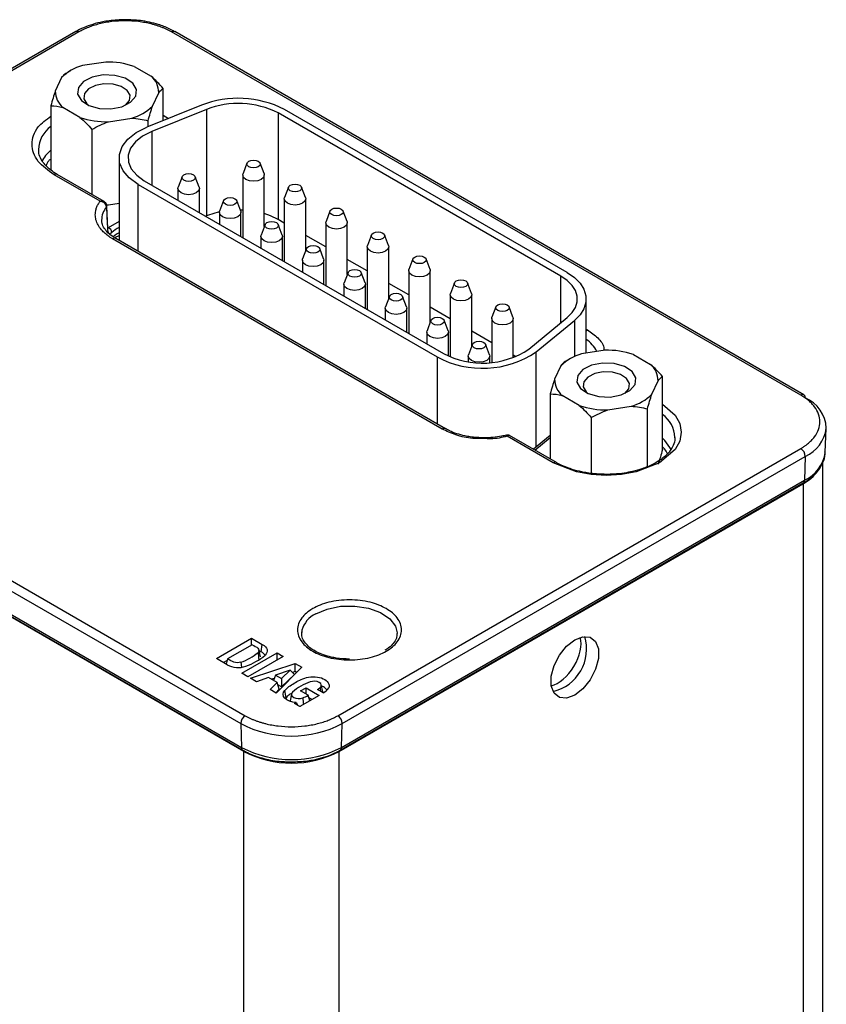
# Model space of a CAD drawing. Header units: inches. Extents: x 8.5 to 24.8, y 4.7 to 19.4.
# Tile 12 of 12: x 22.8 to 23.6, y 18.5 to 19.4. Entities that reach past the tile are written whole.
import ezdxf

# ---------------------------------------------------------------- set-up
doc = ezdxf.new("R2010")
doc.units = ezdxf.units.IN
doc.header["$MEASUREMENT"] = 0

msp = doc.modelspace()

# ---------------------------------------------------------------- linework, layer by layer
at = {"color": 7, "linetype": 'Continuous', "lineweight": 25}
for p, q in [((22.87911, 19.38537), (22.449, 19.13707)), ((22.88206, 19.38507), (22.45195, 19.13678)), ((23.55268, 19.04758), (22.96806, 19.38507)), ((23.55563, 19.04788), (22.97102, 19.38537)), ((22.90692, 19.35709), (22.88525, 19.35373)), ((22.93331, 19.353), (22.94918, 19.34385)), ((22.87418, 19.34896), (22.87001, 19.34655)), ((22.86593, 19.34258), (22.86012, 19.33007)), ((22.95044, 19.3161), (22.95625, 19.32861)), ((22.96033, 19.30264), (22.96033, 19.33258)), ((22.85604, 19.31645), (22.85604, 19.25654)), ((22.99581, 19.31698), (22.94507, 19.29647)), ((22.88306, 19.30568), (22.8672, 19.31484)), ((23.00052, 19.31311), (22.94978, 19.2926)), ((23.00052, 19.31311), (23.00052, 19.21414)), ((23.3298, 19.1581), (23.06711, 19.30974)), ((23.06711, 19.30974), (23.06711, 19.21078)), ((23.3356, 19.16144), (23.07291, 19.31309)), ((22.90945, 19.30159), (22.93112, 19.30495)), ((22.94636, 19.29699), (22.94636, 19.30248)), ((22.89421, 19.29442), (22.89421, 19.23397)), ((22.9194, 19.26801), (22.9194, 19.19131)), ((23.0382, 19.26309), (23.03453, 19.25335)), ((23.05408, 19.25335), (23.05041, 19.26309)), ((22.9017, 19.22766), (22.85895, 19.25234)), ((22.90567, 19.22736), (22.8619, 19.25263)), ((22.93703, 19.24343), (23.21493, 19.083)), ((22.94283, 19.24678), (23.22073, 19.08635)), ((22.97792, 19.25054), (22.97425, 19.24079)), ((22.9938, 19.24079), (22.99013, 19.25054)), ((23.03431, 19.25212), (23.03431, 19.19397)), ((23.05431, 19.20423), (23.05431, 19.25212)), ((22.97402, 19.23957), (22.97402, 19.22877)), ((22.99402, 19.21723), (22.99402, 19.23957)), ((23.07674, 19.24085), (23.07307, 19.2311)), ((23.09262, 19.2311), (23.08895, 19.24085)), ((22.9194, 19.22566), (22.90945, 19.22412)), ((23.01648, 19.22828), (23.01281, 19.21853)), ((23.03236, 19.21853), (23.02869, 19.22828)), ((23.07284, 19.22987), (23.07284, 19.17173)), ((23.09284, 19.18198), (23.09284, 19.22987)), ((22.90945, 19.22412), (22.90684, 19.22454)), ((22.90945, 19.22412), (22.90686, 19.22412)), ((22.90797, 19.22334), (22.90796, 19.2235)), ((22.90905, 19.20243), (22.90797, 19.22323)), ((23.01258, 19.21731), (23.01258, 19.20651)), ((23.03431, 19.21948), (23.03197, 19.21955)), ((23.03258, 19.19497), (23.03258, 19.21731)), ((23.11527, 19.2186), (23.11161, 19.20885)), ((23.13115, 19.20885), (23.12749, 19.2186)), ((23.00052, 19.21414), (22.99984, 19.21387)), ((23.07284, 19.20747), (23.06711, 19.21078)), ((23.11138, 19.20763), (23.11138, 19.14948)), ((23.13138, 19.15973), (23.13138, 19.20763)), ((23.05499, 19.20605), (23.05133, 19.1963)), ((23.07087, 19.1963), (23.06721, 19.20605)), ((23.2196, 19.01601), (22.91337, 19.19279)), ((22.91607, 19.19419), (22.91961, 19.19601)), ((23.22255, 19.0163), (22.91632, 19.19309)), ((22.91632, 19.19309), (22.91639, 19.19305)), ((23.0511, 19.19507), (23.0511, 19.18428)), ((23.0711, 19.17273), (23.0711, 19.19507)), ((23.11138, 19.18522), (23.09284, 19.19592)), ((23.15381, 19.19635), (23.15015, 19.1866)), ((23.16969, 19.1866), (23.16603, 19.19635)), ((23.09353, 19.1838), (23.08986, 19.17405)), ((23.10941, 19.17405), (23.10574, 19.1838)), ((23.14992, 19.18538), (23.14992, 19.12723)), ((23.16992, 19.13748), (23.16992, 19.18538)), ((23.08964, 19.17283), (23.08964, 19.16203)), ((23.10964, 19.15049), (23.10964, 19.17283)), ((23.14992, 19.16297), (23.13138, 19.17368)), ((23.19235, 19.1741), (23.18868, 19.16436)), ((23.20823, 19.16436), (23.20456, 19.1741)), ((23.13206, 19.16155), (23.1284, 19.15181)), ((23.14795, 19.15181), (23.14428, 19.16155)), ((23.18845, 19.16313), (23.18845, 19.10498)), ((23.20845, 19.11524), (23.20845, 19.16313)), ((23.23088, 19.15186), (23.22722, 19.14211)), ((23.24676, 19.14211), (23.2431, 19.15186)), ((23.12817, 19.15058), (23.12817, 19.13978)), ((23.14817, 19.12824), (23.14817, 19.15058)), ((23.18845, 19.14073), (23.16992, 19.15143)), ((23.1706, 19.13931), (23.16694, 19.12956)), ((23.18648, 19.12956), (23.18282, 19.13931)), ((23.22699, 19.14089), (23.22699, 19.08327)), ((23.24699, 19.09299), (23.24699, 19.14089)), ((23.35323, 19.08659), (23.35323, 19.13687)), ((23.16671, 19.12833), (23.16671, 19.11754)), ((23.18671, 19.10599), (23.18671, 19.12833)), ((23.22699, 19.11848), (23.20845, 19.12918)), ((23.26942, 19.12961), (23.26576, 19.11986)), ((23.2853, 19.11986), (23.28164, 19.12961)), ((23.20914, 19.11706), (23.20547, 19.10731)), ((23.22502, 19.10731), (23.22136, 19.11706)), ((23.26553, 19.11864), (23.26553, 19.07792)), ((23.28553, 19.08229), (23.28553, 19.11864)), ((23.3001, 19.09036), (23.33562, 19.11965)), ((23.30681, 19.08764), (23.34234, 19.11694)), ((23.20525, 19.10609), (23.20525, 19.09529)), ((23.22525, 19.08403), (23.22525, 19.10609)), ((23.26553, 19.09623), (23.24699, 19.10693)), ((23.24768, 19.09481), (23.24401, 19.08506)), ((23.26356, 19.08506), (23.25989, 19.09481)), ((23.37079, 19.0893), (23.34911, 19.08595)), ((22.44778, 19.07973), (23.03239, 18.74224)), ((22.45195, 19.08713), (23.03657, 18.74964)), ((23.24378, 19.08384), (23.24378, 19.07862)), ((23.26378, 19.07778), (23.26378, 19.08384)), ((23.288, 19.08326), (23.28553, 19.08469)), ((23.33805, 19.08118), (23.33387, 19.07877)), ((23.39718, 19.08522), (23.41304, 19.07606)), ((23.3298, 19.0748), (23.32399, 19.06229)), ((23.41431, 19.04832), (23.42011, 19.06083)), ((23.4242, 18.99697), (23.4242, 19.0648)), ((22.44846, 19.05762), (23.03307, 18.72013)), ((22.44968, 19.05508), (23.03429, 18.71759)), ((23.03537, 18.7163), (22.44989, 19.05429)), ((23.31991, 19.04867), (23.31991, 18.98823)), ((23.34692, 19.03789), (23.33106, 19.04705)), ((23.37332, 19.03381), (23.39499, 19.03716)), ((23.41022, 18.98114), (23.41022, 19.0347)), ((23.35808, 19.02663), (23.35808, 18.9748)), ((23.22255, 19.0163), (23.22261, 19.01627)), ((23.57541, 18.99433), (23.57637, 19.01682)), ((23.26128, 19.007), (23.25436, 19.00716)), ((23.32274, 18.98459), (23.27999, 19.00927)), ((23.3257, 18.98488), (23.28193, 19.01015)), ((23.31991, 19.00996), (23.30441, 18.99718)), ((23.43579, 19.00828), (23.43577, 19.00747)), ((23.12257, 18.74964), (23.55268, 18.99793)), ((23.12674, 18.74224), (23.55685, 18.99053)), ((23.55685, 18.99053), (23.55617, 18.96842)), ((23.57305, 18.22761), (23.57305, 18.98454)), ((23.12376, 18.7163), (23.55474, 18.9651)), ((23.12484, 18.71759), (23.55495, 18.96589)), ((23.12606, 18.72013), (23.55617, 18.96842)), ((23.08902, 18.82655), (23.08931, 18.82905)), ((23.1778, 18.82655), (23.17781, 18.82593)), ((23.00985, 18.80274), (23.0425, 18.82159)), ((23.04298, 18.81561), (23.02021, 18.80247)), ((23.0425, 18.82159), (23.05244, 18.81585)), ((23.0425, 18.81533), (23.0425, 18.82159)), ((23.05148, 18.80884), (23.05244, 18.81585)), ((23.03352, 18.78908), (23.06628, 18.808)), ((23.0719, 18.80475), (23.03913, 18.78584)), ((23.0506, 18.80444), (23.04922, 18.81078)), ((23.04938, 18.81006), (23.05148, 18.80884)), ((23.06628, 18.808), (23.0719, 18.80475)), ((23.06628, 18.80151), (23.06628, 18.808)), ((23.01979, 18.797), (23.00985, 18.80274)), ((23.01973, 18.80088), (23.0164, 18.79896)), ((23.02021, 18.80247), (23.01873, 18.79761)), ((23.03257, 18.7993), (23.03304, 18.79468)), ((23.04155, 18.78444), (23.08309, 18.79812)), ((23.08285, 18.79069), (23.08309, 18.79812)), ((23.08309, 18.79812), (23.08901, 18.7947)), ((23.03913, 18.78584), (23.03352, 18.78908)), ((23.06463, 18.78728), (23.0629, 18.78245)), ((23.07828, 18.79198), (23.06463, 18.78728)), ((23.06463, 18.78728), (23.07013, 18.7841)), ((23.08901, 18.7947), (23.06543, 18.77066)), ((23.07013, 18.7841), (23.07828, 18.79198)), ((23.08229, 18.78787), (23.07041, 18.77638)), ((23.08229, 18.78787), (23.07828, 18.79198)), ((23.08285, 18.79069), (23.08035, 18.78986)), ((23.08427, 18.78987), (23.08285, 18.79069)), ((23.0471, 18.78124), (23.04155, 18.78444)), ((23.05826, 18.78513), (23.0471, 18.78124)), ((23.06636, 18.78045), (23.05826, 18.78513)), ((23.05978, 18.77392), (23.06636, 18.78045)), ((23.06358, 18.78434), (23.06106, 18.78351)), ((23.0681, 18.77415), (23.06636, 18.78045)), ((23.07041, 18.77638), (23.06693, 18.77839)), ((23.07013, 18.7841), (23.07041, 18.77638)), ((23.10859, 18.77202), (23.10721, 18.77835)), ((23.06543, 18.77066), (23.05978, 18.77392)), ((23.0681, 18.77415), (23.06489, 18.77097)), ((23.07957, 18.76985), (23.07819, 18.76352)), ((23.1053, 18.76845), (23.08736, 18.75809)), ((23.08801, 18.77263), (23.09304, 18.77553)), ((23.09505, 18.76857), (23.08801, 18.77263)), ((23.09304, 18.77553), (23.1053, 18.76845)), ((23.09304, 18.76973), (23.09304, 18.77553)), ((23.09661, 18.76343), (23.09505, 18.76858)), ((23.10895, 18.77092), (23.10364, 18.77399)), ((23.10606, 18.7757), (23.10662, 18.77227)), ((23.07449, 18.76632), (23.07377, 18.76538)), ((23.07819, 18.76352), (23.07813, 18.76291)), ((23.08239, 18.76096), (23.08386, 18.76182)), ((23.08736, 18.75809), (23.08239, 18.76096)), ((23.08386, 18.76182), (23.08554, 18.75914)), ((23.08693, 18.75834), (23.08795, 18.75843)), ((23.0957, 18.76644), (23.09875, 18.76467)), ((23.03239, 18.74224), (23.03307, 18.72013)), ((23.12606, 18.72013), (23.12674, 18.74224)), ((23.03537, 17.19977), (23.03537, 18.7163))]:
    msp.add_line(p, q, dxfattribs=at)
at = {"color": 8, "linetype": 'Continuous', "lineweight": 25}
for p, q in [((22.96033, 19.30758), (22.96537, 19.30468)), ((22.94978, 19.2926), (22.94978, 19.24277)), ((22.93703, 19.18113), (22.93703, 19.24343)), ((22.9194, 19.20895), (22.90937, 19.20307)), ((22.909, 19.20328), (22.90937, 19.20307)), ((23.3298, 19.11485), (23.3298, 19.1581)), ((23.34234, 19.11694), (23.34234, 19.08338)), ((23.35323, 19.10889), (23.35459, 19.10811)), ((23.30681, 18.99916), (23.30681, 19.08764)), ((23.21493, 19.083), (23.21493, 19.0207)), ((23.30575, 18.9964), (23.31991, 19.00807)), ((23.55474, 18.9651), (23.55474, 18.22849)), ((23.12376, 17.23302), (23.12376, 18.7163))]:
    msp.add_line(p, q, dxfattribs=at)
at = {"color": 7, "linetype": 'Continuous', "lineweight": 25, "flags": 128}
for points in [[(22.90105, 19.31397), (22.91178, 19.31357), (22.92197, 19.31556), (22.93005, 19.31966), (22.93481, 19.32522), (22.93551, 19.33142), (22.93205, 19.3373), (22.92496, 19.34196), (22.91532, 19.34471), (22.90459, 19.34511), (22.89441, 19.34312), (22.88632, 19.33903), (22.88157, 19.33346), (22.88086, 19.32726), (22.88432, 19.32139), (22.89141, 19.31672), (22.90105, 19.31397)], [(22.91379, 19.33659), (22.90536, 19.33691), (22.89736, 19.33534), (22.89101, 19.33213), (22.88727, 19.32775), (22.88672, 19.32289), (22.88943, 19.31827), (22.89104, 19.31689)], [(22.92534, 19.31689), (22.92537, 19.31691), (22.9291, 19.32128), (22.92965, 19.32615), (22.92694, 19.33077), (22.92137, 19.33444), (22.91379, 19.33659)], [(22.93703, 19.24343), (22.92883, 19.24933), (22.92303, 19.25612), (22.91992, 19.26347), (22.91963, 19.27103), (22.92219, 19.27846), (22.92747, 19.28538), (22.93522, 19.29148), (22.94507, 19.29647)], [(22.94978, 19.2926), (22.94126, 19.28829), (22.93457, 19.28302), (22.93001, 19.27703), (22.9278, 19.27062), (22.92805, 19.26409), (22.93074, 19.25774), (22.93575, 19.25188), (22.94283, 19.24678)], [(23.04873, 19.26488), (23.05008, 19.26371), (23.05056, 19.26233), (23.05008, 19.26095), (23.04873, 19.25978), (23.0467, 19.25899), (23.04431, 19.25872), (23.04191, 19.25899), (23.03989, 19.25978), (23.03853, 19.26095), (23.03806, 19.26233), (23.03853, 19.26371), (23.03989, 19.26488), (23.04191, 19.26566), (23.04431, 19.26594), (23.0467, 19.26566), (23.04873, 19.26488)], [(22.98844, 19.25233), (22.9898, 19.25116), (22.99027, 19.24978), (22.9898, 19.2484), (22.98844, 19.24722), (22.98642, 19.24644), (22.98402, 19.24617), (22.98163, 19.24644), (22.9796, 19.24722), (22.97825, 19.2484), (22.97777, 19.24978), (22.97825, 19.25116), (22.9796, 19.25233), (22.98163, 19.25311), (22.98402, 19.25338), (22.98642, 19.25311), (22.98844, 19.25233)], [(23.05408, 19.25335), (23.05431, 19.25212), (23.05354, 19.24991), (23.05138, 19.24804), (23.04813, 19.24679), (23.04431, 19.24635), (23.04048, 19.24679), (23.03723, 19.24804), (23.03507, 19.24991), (23.03431, 19.25212), (23.03453, 19.25335)], [(23.08726, 19.24263), (23.08862, 19.24146), (23.08909, 19.24008), (23.08862, 19.2387), (23.08726, 19.23753), (23.08523, 19.23675), (23.08284, 19.23647), (23.08045, 19.23675), (23.07842, 19.23753), (23.07707, 19.2387), (23.07659, 19.24008), (23.07707, 19.24146), (23.07842, 19.24263), (23.08045, 19.24341), (23.08284, 19.24369), (23.08523, 19.24341), (23.08726, 19.24263)], [(22.9938, 19.24079), (22.99402, 19.23957), (22.99326, 19.23736), (22.99109, 19.23549), (22.98785, 19.23424), (22.98402, 19.2338), (22.9802, 19.23424), (22.97695, 19.23549), (22.97478, 19.23736), (22.97402, 19.23957), (22.97425, 19.24079)], [(23.027, 19.23007), (23.02836, 19.2289), (23.02883, 19.22752), (23.02836, 19.22614), (23.027, 19.22496), (23.02497, 19.22418), (23.02258, 19.22391), (23.02019, 19.22418), (23.01816, 19.22496), (23.01681, 19.22614), (23.01633, 19.22752), (23.01681, 19.2289), (23.01816, 19.23007), (23.02019, 19.23085), (23.02258, 19.23112), (23.02497, 19.23085), (23.027, 19.23007)], [(23.09262, 19.2311), (23.09284, 19.22987), (23.09208, 19.22766), (23.08991, 19.22579), (23.08667, 19.22454), (23.08284, 19.2241), (23.07902, 19.22454), (23.07577, 19.22579), (23.0736, 19.22766), (23.07284, 19.22987), (23.07307, 19.2311)], [(23.01262, 19.21777), (23.00837, 19.21676), (23.00052, 19.21414)], [(23.03236, 19.21853), (23.03258, 19.21731), (23.03182, 19.2151), (23.02965, 19.21323), (23.02641, 19.21198), (23.02258, 19.21154), (23.01876, 19.21198), (23.01551, 19.21323), (23.01334, 19.2151), (23.01258, 19.21731), (23.01281, 19.21853)], [(23.06711, 19.21078), (23.06017, 19.21414), (23.05431, 19.21619)], [(23.1258, 19.22038), (23.12715, 19.21921), (23.12763, 19.21783), (23.12715, 19.21645), (23.1258, 19.21528), (23.12377, 19.2145), (23.12138, 19.21423), (23.11899, 19.2145), (23.11696, 19.21528), (23.11561, 19.21645), (23.11513, 19.21783), (23.11561, 19.21921), (23.11696, 19.22038), (23.11899, 19.22117), (23.12138, 19.22144), (23.12377, 19.22117), (23.1258, 19.22038)], [(23.06552, 19.20783), (23.06687, 19.20666), (23.06735, 19.20528), (23.06687, 19.2039), (23.06552, 19.20273), (23.06349, 19.20195), (23.0611, 19.20167), (23.05871, 19.20195), (23.05668, 19.20273), (23.05532, 19.2039), (23.05485, 19.20528), (23.05532, 19.20666), (23.05668, 19.20783), (23.05871, 19.20862), (23.0611, 19.20889), (23.06349, 19.20862), (23.06552, 19.20783)], [(23.13115, 19.20885), (23.13138, 19.20763), (23.13062, 19.20542), (23.12845, 19.20354), (23.12521, 19.20229), (23.12138, 19.20185), (23.11755, 19.20229), (23.11431, 19.20354), (23.11214, 19.20542), (23.11138, 19.20763), (23.11161, 19.20885)], [(23.16434, 19.19814), (23.16569, 19.19697), (23.16617, 19.19559), (23.16569, 19.19421), (23.16434, 19.19303), (23.16231, 19.19225), (23.15992, 19.19198), (23.15753, 19.19225), (23.1555, 19.19303), (23.15414, 19.19421), (23.15367, 19.19559), (23.15414, 19.19697), (23.1555, 19.19814), (23.15753, 19.19892), (23.15992, 19.19919), (23.16231, 19.19892), (23.16434, 19.19814)], [(23.07087, 19.1963), (23.0711, 19.19507), (23.07034, 19.19287), (23.06817, 19.19099), (23.06492, 19.18974), (23.0611, 19.1893), (23.05727, 19.18974), (23.05403, 19.19099), (23.05186, 19.19287), (23.0511, 19.19507), (23.05133, 19.1963)], [(23.10405, 19.18559), (23.10541, 19.18442), (23.10589, 19.18303), (23.10541, 19.18165), (23.10405, 19.18048), (23.10203, 19.1797), (23.09964, 19.17943), (23.09724, 19.1797), (23.09522, 19.18048), (23.09386, 19.18165), (23.09339, 19.18303), (23.09386, 19.18442), (23.09522, 19.18559), (23.09724, 19.18637), (23.09964, 19.18664), (23.10203, 19.18637), (23.10405, 19.18559)], [(23.16969, 19.1866), (23.16992, 19.18538), (23.16916, 19.18317), (23.16699, 19.1813), (23.16374, 19.18005), (23.15992, 19.17961), (23.15609, 19.18005), (23.15285, 19.1813), (23.15068, 19.18317), (23.14992, 19.18538), (23.15015, 19.1866)], [(23.10941, 19.17405), (23.10964, 19.17283), (23.10887, 19.17062), (23.10671, 19.16875), (23.10346, 19.16749), (23.09964, 19.16705), (23.09581, 19.16749), (23.09256, 19.16875), (23.0904, 19.17062), (23.08964, 19.17283), (23.08986, 19.17405)], [(23.20287, 19.17589), (23.20423, 19.17472), (23.2047, 19.17334), (23.20423, 19.17196), (23.20287, 19.17079), (23.20085, 19.17001), (23.19845, 19.16973), (23.19606, 19.17001), (23.19404, 19.17079), (23.19268, 19.17196), (23.1922, 19.17334), (23.19268, 19.17472), (23.19404, 19.17589), (23.19606, 19.17667), (23.19845, 19.17695), (23.20085, 19.17667), (23.20287, 19.17589)], [(23.14259, 19.16334), (23.14395, 19.16217), (23.14442, 19.16079), (23.14395, 19.15941), (23.14259, 19.15824), (23.14056, 19.15745), (23.13817, 19.15718), (23.13578, 19.15745), (23.13375, 19.15824), (23.1324, 19.15941), (23.13192, 19.16079), (23.1324, 19.16217), (23.13375, 19.16334), (23.13578, 19.16412), (23.13817, 19.1644), (23.14056, 19.16412), (23.14259, 19.16334)], [(23.20823, 19.16436), (23.20845, 19.16313), (23.20769, 19.16092), (23.20553, 19.15905), (23.20228, 19.1578), (23.19845, 19.15736), (23.19463, 19.1578), (23.19138, 19.15905), (23.18922, 19.16092), (23.18845, 19.16313), (23.18868, 19.16436)], [(23.3356, 19.16144), (23.34234, 19.1568), (23.34759, 19.15156), (23.35118, 19.14586), (23.353, 19.1399), (23.353, 19.13384), (23.35118, 19.12787), (23.34759, 19.12218), (23.34234, 19.11694)], [(23.14795, 19.15181), (23.14817, 19.15058), (23.14741, 19.14837), (23.14524, 19.1465), (23.142, 19.14525), (23.13817, 19.14481), (23.13435, 19.14525), (23.1311, 19.1465), (23.12893, 19.14837), (23.12817, 19.15058), (23.1284, 19.15181)], [(23.24141, 19.15364), (23.24277, 19.15247), (23.24324, 19.15109), (23.24277, 19.14971), (23.24141, 19.14854), (23.23938, 19.14776), (23.23699, 19.14748), (23.2346, 19.14776), (23.23257, 19.14854), (23.23122, 19.14971), (23.23074, 19.15109), (23.23122, 19.15247), (23.23257, 19.15364), (23.2346, 19.15443), (23.23699, 19.1547), (23.23938, 19.15443), (23.24141, 19.15364)], [(23.33562, 19.11965), (23.34016, 19.12418), (23.34326, 19.1291), (23.34483, 19.13425), (23.34483, 19.13949), (23.34326, 19.14464), (23.34016, 19.14956), (23.33562, 19.15409), (23.3298, 19.1581)], [(23.18113, 19.14109), (23.18248, 19.13992), (23.18296, 19.13854), (23.18248, 19.13716), (23.18113, 19.13599), (23.1791, 19.13521), (23.17671, 19.13493), (23.17432, 19.13521), (23.17229, 19.13599), (23.17094, 19.13716), (23.17046, 19.13854), (23.17094, 19.13992), (23.17229, 19.14109), (23.17432, 19.14187), (23.17671, 19.14215), (23.1791, 19.14187), (23.18113, 19.14109)], [(23.24676, 19.14211), (23.24699, 19.14089), (23.24623, 19.13868), (23.24406, 19.1368), (23.24082, 19.13555), (23.23699, 19.13511), (23.23317, 19.13555), (23.22992, 19.1368), (23.22775, 19.13868), (23.22699, 19.14089), (23.22722, 19.14211)], [(23.18648, 19.12956), (23.18671, 19.12833), (23.18595, 19.12612), (23.18378, 19.12425), (23.18054, 19.123), (23.17671, 19.12256), (23.17288, 19.123), (23.16964, 19.12425), (23.16747, 19.12612), (23.16671, 19.12833), (23.16694, 19.12956)], [(23.27995, 19.1314), (23.2813, 19.13023), (23.28178, 19.12884), (23.2813, 19.12746), (23.27995, 19.12629), (23.27792, 19.12551), (23.27553, 19.12524), (23.27314, 19.12551), (23.27111, 19.12629), (23.26976, 19.12746), (23.26928, 19.12884), (23.26976, 19.13023), (23.27111, 19.1314), (23.27314, 19.13218), (23.27553, 19.13245), (23.27792, 19.13218), (23.27995, 19.1314)], [(23.21967, 19.11884), (23.22102, 19.11767), (23.2215, 19.11629), (23.22102, 19.11491), (23.21967, 19.11374), (23.21764, 19.11296), (23.21525, 19.11269), (23.21286, 19.11296), (23.21083, 19.11374), (23.20947, 19.11491), (23.209, 19.11629), (23.20947, 19.11767), (23.21083, 19.11884), (23.21286, 19.11963), (23.21525, 19.1199), (23.21764, 19.11963), (23.21967, 19.11884)], [(23.2853, 19.11986), (23.28553, 19.11864), (23.28477, 19.11643), (23.2826, 19.11456), (23.27936, 19.1133), (23.27553, 19.11287), (23.2717, 19.1133), (23.26846, 19.11456), (23.26629, 19.11643), (23.26553, 19.11864), (23.26576, 19.11986)], [(23.22502, 19.10731), (23.22525, 19.10609), (23.22449, 19.10388), (23.22232, 19.102), (23.21907, 19.10075), (23.21525, 19.10031), (23.21142, 19.10075), (23.20818, 19.102), (23.20601, 19.10388), (23.20525, 19.10609), (23.20547, 19.10731)], [(23.2582, 19.0966), (23.25956, 19.09543), (23.26003, 19.09405), (23.25956, 19.09267), (23.2582, 19.09149), (23.25618, 19.09071), (23.25378, 19.09044), (23.25139, 19.09071), (23.24937, 19.09149), (23.24801, 19.09267), (23.24753, 19.09405), (23.24801, 19.09543), (23.24937, 19.0966), (23.25139, 19.09738), (23.25378, 19.09765), (23.25618, 19.09738), (23.2582, 19.0966)], [(23.26356, 19.08506), (23.26378, 19.08384), (23.26302, 19.08163), (23.26086, 19.07976), (23.25761, 19.07851), (23.25378, 19.07807), (23.24996, 19.07851), (23.24671, 19.07976), (23.24455, 19.08163), (23.24378, 19.08384), (23.24401, 19.08506)], [(23.36492, 19.04619), (23.37565, 19.04578), (23.38583, 19.04778), (23.39392, 19.05187), (23.39867, 19.05744), (23.39937, 19.06363), (23.39592, 19.06951), (23.38883, 19.07418), (23.37918, 19.07692), (23.36845, 19.07733), (23.35827, 19.07534), (23.35019, 19.07124), (23.34543, 19.06568), (23.34473, 19.05948), (23.34818, 19.0536), (23.35527, 19.04894), (23.36492, 19.04619)], [(23.37766, 19.06881), (23.36922, 19.06913), (23.36122, 19.06756), (23.35487, 19.06434), (23.35114, 19.05997), (23.35058, 19.0551), (23.3533, 19.05049), (23.3549, 19.0491)], [(23.3892, 19.0491), (23.38923, 19.04913), (23.39297, 19.0535), (23.39352, 19.05837), (23.3908, 19.06299), (23.38523, 19.06665), (23.37766, 19.06881)], [(23.34273, 18.82021), (23.35035, 18.82305), (23.35705, 18.82245), (23.36202, 18.81848), (23.36466, 18.81161), (23.36466, 18.80268), (23.36202, 18.79276), (23.35705, 18.78305), (23.35035, 18.77472), (23.34273, 18.76877), (23.33511, 18.76592), (23.32842, 18.76652), (23.32344, 18.77049), (23.3208, 18.77736), (23.3208, 18.78629), (23.32344, 18.79621), (23.32842, 18.80592), (23.33511, 18.81426), (23.34273, 18.82021)], [(23.05244, 18.81585), (23.05405, 18.81484), (23.05534, 18.81369), (23.05628, 18.81243), (23.05682, 18.81109), (23.05696, 18.80972), (23.0567, 18.80836), (23.05604, 18.80704), (23.05499, 18.80581)], [(23.10606, 18.7757), (23.10703, 18.77688), (23.10724, 18.77819), (23.10667, 18.77945), (23.10538, 18.78053), (23.10354, 18.78128), (23.10136, 18.78163), (23.0991, 18.78153), (23.09704, 18.78099)], [(23.08386, 18.76182), (23.08065, 18.76223), (23.07771, 18.76307), (23.07521, 18.7643), (23.07331, 18.76584), (23.07212, 18.76761), (23.0717, 18.76949), (23.0721, 18.77137), (23.07327, 18.77314)], [(23.08049, 18.77137), (23.07966, 18.77016), (23.07958, 18.76886), (23.08025, 18.76762), (23.0816, 18.76659), (23.08348, 18.76587), (23.08566, 18.76556), (23.0879, 18.76568), (23.08993, 18.76623)], [(23.10863, 18.77111), (23.10863, 18.7718), (23.10859, 18.77202)]]:
    msp.add_lwpolyline(points, dxfattribs=at)
at = {"color": 8, "linetype": 'Continuous', "lineweight": 25, "flags": 128}
for points in [[(22.9194, 19.19835), (22.91708, 19.19699), (22.91376, 19.19465)], [(23.35323, 19.10706), (23.35379, 19.10756), (23.35459, 19.10811)], [(23.4242, 19.03901), (23.43596, 19.02901), (23.44026, 19.0212), (23.44169, 19.01304), (23.44026, 19.00488), (23.43596, 18.99706), (23.42129, 18.98459), (23.39969, 18.97612), (23.38615, 18.97364), (23.37201, 18.97281), (23.35789, 18.97364), (23.34434, 18.97612), (23.32274, 18.98459), (23.32274, 18.98459)], [(23.4327, 18.99669), (23.42646, 19.00535), (23.4242, 19.00745)], [(23.10202, 18.8442), (23.11267, 18.84874), (23.12516, 18.85126), (23.13838, 18.85155), (23.15116, 18.84957), (23.16237, 18.8455), (23.171, 18.83971), (23.1763, 18.83271), (23.1778, 18.82655)]]:
    msp.add_lwpolyline(points, dxfattribs=at)
at = {"color": 7, "linetype": 'Continuous', "lineweight": 25}
for centre, radius, start, end in [((22.88033, 19.38267), 0.00296, 54.26004, 114.4295), ((22.96979, 19.38267), 0.00296, 65.5705, 125.73996), ((22.89732, 19.31052), 0.04487, 105.60407, 134.39056), ((22.9086, 19.28056), 0.07654, 71.16068, 91.25325), ((22.93635, 19.32863), 0.0199, 359.94117, 49.85576), ((22.88003, 19.33005), 0.0199, 179.94117, 229.85576), ((23.03003, 19.22925), 0.09417, 62.91122, 111.30612), ((23.03007, 19.23732), 0.08134, 62.91122, 111.30612), ((22.91905, 19.34816), 0.04487, 285.60407, 314.39056), ((22.90778, 19.37812), 0.07654, 251.16068, 271.25325), ((22.90737, 19.19818), 0.00528, 5.51983, 67.73935), ((23.25701, 19.16181), 0.08934, 241.90196, 303.88071), ((23.25708, 19.15443), 0.07717, 241.90196, 303.88071), ((23.37246, 19.01278), 0.07654, 71.16068, 91.25325), ((23.36118, 19.04273), 0.04487, 105.60407, 134.39056), ((23.40021, 19.06085), 0.0199, 359.94117, 49.85576), ((23.34389, 19.06227), 0.0199, 179.94117, 229.85576), ((23.38292, 19.08038), 0.04487, 285.60407, 314.39056), ((23.55388, 19.04544), 0.003, 351.67152, 54.36266), ((23.54387, 19.01516), 0.03254, 2.9199, 66.49213), ((23.37164, 19.11034), 0.07654, 251.16068, 271.25325), ((23.54783, 18.99032), 0.00902, 1.34483, 57.50033), ((23.53586, 19.00062), 0.04023, 297.99284, 324.49494), ((23.5533, 18.96825), 0.00288, 305.03294, 3.57447), ((23.31305, 18.81162), 0.04065, 283.42222, 16.58316), ((23.01497, 18.84814), 0.05191, 289.81444, 310.18017), ((23.0188, 18.84794), 0.05554, 289.32937, 310.66525), ((23.04787, 18.80129), 0.00838, 32.32874, 64.43119), ((23.03015, 18.81587), 0.02152, 241.23471, 289.08625), ((23.10992, 18.73978), 0.04317, 107.36817, 132.98529), ((23.07968, 18.79542), 0.03094, 289.35564, 299.71746), ((23.08033, 18.80964), 0.0426, 303.17735, 307.1731), ((23.10196, 18.78454), 0.01531, 297.18121, 324.05115), ((23.04141, 18.74203), 0.00902, 122.49967, 178.65517), ((23.11772, 18.74203), 0.00902, 1.34483, 57.50033), ((23.07957, 18.83329), 0.10254, 242.60967, 297.39033), ((23.07957, 18.80986), 0.10106, 242.60967, 297.39033), ((23.07957, 18.80159), 0.09606, 242.60967, 297.39033)]:
    msp.add_arc(centre, radius, start, end, dxfattribs=at)
at = {"color": 8, "linetype": 'Continuous', "lineweight": 25}
for centre, radius, start, end in [((22.87207, 19.27479), 0.02763, 125.45888, 178.42164), ((22.87647, 19.25031), 0.03219, 129.38169, 154.27829), ((22.86066, 19.25007), 0.00284, 64.19874, 127.11172), ((22.92194, 19.21022), 0.01874, 139.82277, 180.6778), ((22.90643, 19.22329), 0.00154, 320.38378, 1.77709), ((22.90753, 19.20222), 0.00153, 319.18082, 7.83406), ((22.93836, 19.16798), 0.04007, 118.24069, 129.97199), ((22.91509, 19.19053), 0.00284, 64.19874, 127.11172), ((23.33819, 19.07577), 0.0279, 26.2846, 57.37755), ((23.55441, 19.04518), 0.00296, 65.5705, 125.73996), ((23.40807, 19.00696), 0.02776, 2.72278, 54.47042), ((23.22131, 19.01375), 0.00284, 64.19874, 127.11172), ((23.54275, 19.0214), 0.03393, 294.55701, 352.24033), ((23.54227, 18.99884), 0.03344, 294.55701, 352.24033), ((23.32445, 18.98234), 0.00283, 63.14677, 127.21541), ((23.11153, 18.82332), 0.02295, 114.49779, 165.54101), ((23.03579, 18.71988), 0.00273, 174.76954, 238.14537), ((23.12321, 18.71994), 0.00286, 303.75148, 3.67891)]:
    msp.add_arc(centre, radius, start, end, dxfattribs=at)
at = {"color": 7, "linetype": 'Continuous', "lineweight": 25}
msp.add_ellipse((23.32765, 18.80383), major_axis=(0.01531, 0.02523), ratio=0.562082, start_param=3.629722, end_param=5.813385, dxfattribs=at)
for points, knots in [([(22.92506, 19.39644), (22.92001, 19.39625), (22.91291, 19.39599), (22.90289, 19.39426), (22.89482, 19.39224), (22.88633, 19.38923), (22.88149, 19.38659), (22.87917, 19.38532)], [0, 0, 0, 0, 0.299132, 0.419422, 0.616417, 0.81646, 1, 1, 1, 1]), ([(22.96806, 19.38507), (22.96727, 19.38552), (22.9657, 19.3864), (22.9632, 19.38762), (22.96061, 19.38876), (22.95791, 19.38982), (22.95511, 19.3908), (22.95221, 19.39168), (22.94648, 19.39322), (22.93749, 19.39488), (22.92507, 19.39559), (22.91264, 19.39488), (22.90287, 19.39308), (22.89571, 19.39106), (22.89083, 19.38933), (22.88623, 19.38736), (22.88345, 19.38584), (22.88206, 19.38507)], [0, 0, 0, 0, 0.034551, 0.068856, 0.103014, 0.137125, 0.171292, 0.205614, 0.240191, 0.370055, 0.500029, 0.629892, 0.759866, 0.82015, 0.879906, 0.939676, 1, 1, 1, 1]), ([(22.97085, 19.38525), (22.96924, 19.38621), (22.96474, 19.38887), (22.95675, 19.39179), (22.94767, 19.39419), (22.93742, 19.396), (22.92979, 19.39627), (22.92506, 19.39644)], [0, 0, 0, 0, 0.132126, 0.369929, 0.548149, 0.720025, 1, 1, 1, 1]), ([(22.86196, 19.25265), (22.85989, 19.25393), (22.85547, 19.25665), (22.85042, 19.26143), (22.84667, 19.26674), (22.84465, 19.27147), (22.84472, 19.2744), (22.84475, 19.2755)], [0, 0, 0, 0, 0.1885774, 0.4022295, 0.6220839, 0.8578419, 1, 1, 1, 1]), ([(22.91337, 19.19279), (22.91263, 19.19324), (22.91115, 19.19412), (22.90911, 19.19553), (22.9072, 19.19701), (22.90545, 19.19855), (22.90299, 19.201), (22.90028, 19.20451), (22.89808, 19.20917), (22.89711, 19.21397), (22.89739, 19.21822), (22.89841, 19.22182), (22.89974, 19.2248), (22.90105, 19.2267), (22.9017, 19.22766)], [0, 0, 0, 0, 0.049034, 0.097833, 0.146561, 0.195385, 0.244471, 0.372168, 0.50003, 0.627727, 0.755588, 0.837152, 0.918365, 1, 1, 1, 1]), ([(22.9017, 19.22766), (22.90203, 19.22776), (22.90265, 19.22796), (22.90351, 19.22803), (22.90422, 19.22797), (22.90478, 19.22782), (22.90561, 19.22746), (22.90654, 19.22661), (22.90673, 19.22543), (22.90682, 19.22486)], [0, 0, 0, 0, 0.128227, 0.242444, 0.342647, 0.428836, 0.501016, 0.75905, 1, 1, 1, 1]), ([(22.90762, 19.22231), (22.90759, 19.22261), (22.90752, 19.22322), (22.90716, 19.22414), (22.9066, 19.22505), (22.90569, 19.22602), (22.90411, 19.22713), (22.9026, 19.22746), (22.9017, 19.22766)], [0, 0, 0, 0, 0.118519, 0.241498, 0.369122, 0.501574, 0.701404, 1, 1, 1, 1]), ([(22.90797, 19.22334), (22.9079, 19.22387), (22.90777, 19.22486), (22.90706, 19.2261), (22.9062, 19.22701), (22.90556, 19.2274), (22.90527, 19.22759)], [0, 0, 0, 0, 0.296684, 0.56444, 0.799161, 1, 1, 1, 1]), ([(22.91647, 19.19315), (22.91559, 19.19362), (22.9126, 19.19523), (22.9088, 19.1985), (22.9053, 19.20277), (22.90344, 19.20664), (22.90345, 19.20901), (22.90345, 19.20997)], [0, 0, 0, 0, 0.097347, 0.33094, 0.57054, 0.826316, 1, 1, 1, 1]), ([(22.90869, 19.20122), (22.90871, 19.2009), (22.90876, 19.20026), (22.90893, 19.19946), (22.90917, 19.19881), (22.90947, 19.1983), (22.90983, 19.19796), (22.91034, 19.19771), (22.91105, 19.19772), (22.91189, 19.1981), (22.91243, 19.19854), (22.91262, 19.19869)], [0, 0, 0, 0, 0.104533, 0.206076, 0.305586, 0.403701, 0.500809, 0.587364, 0.750485, 0.91308, 1, 1, 1, 1]), ([(22.90901, 19.20193), (22.90903, 19.20193), (22.90909, 19.20192), (22.90907, 19.20213), (22.90906, 19.20228)], [0, 0, 0, 0, 0.263418, 1, 1, 1, 1]), ([(23.55268, 18.99793), (23.55345, 18.99839), (23.55497, 18.9993), (23.55709, 19.00074), (23.55907, 19.00224), (23.5609, 19.0038), (23.56259, 19.00541), (23.56413, 19.00708), (23.56679, 19.0104), (23.56967, 19.01559), (23.5709, 19.02276), (23.56967, 19.02993), (23.56654, 19.03557), (23.56305, 19.0397), (23.56006, 19.04252), (23.55663, 19.04518), (23.554, 19.04678), (23.55268, 19.04758)], [0, 0, 0, 0, 0.034551, 0.068856, 0.103014, 0.137125, 0.171292, 0.205614, 0.240191, 0.370055, 0.500029, 0.629892, 0.759866, 0.82015, 0.879906, 0.939676, 1, 1, 1, 1]), ([(23.25843, 19.00781), (23.25409, 19.00799), (23.248, 19.00823), (23.23955, 19.00979), (23.23293, 19.01159), (23.22684, 19.0139), (23.22382, 19.0157), (23.22269, 19.01637)], [0, 0, 0, 0, 0.32292, 0.452234, 0.662424, 0.873449, 1, 1, 1, 1]), ([(23.27925, 19.01041), (23.27774, 19.01003), (23.2738, 19.00904), (23.26679, 19.00805), (23.26127, 19.00789), (23.25843, 19.00781)], [0, 0, 0, 0, 0.23152, 0.603618, 1, 1, 1, 1]), ([(23.28221, 19.00998), (23.28197, 19.01009), (23.28148, 19.01032), (23.2807, 19.01046), (23.27995, 19.01048), (23.27948, 19.01038), (23.27925, 19.01034)], [0, 0, 0, 0, 0.264455, 0.523358, 0.770175, 1, 1, 1, 1]), ([(23.27999, 19.00927), (23.2799, 19.00952), (23.27973, 19.00999), (23.27948, 19.01036), (23.27934, 19.01032), (23.27927, 19.0103)], [0, 0, 0, 0, 0.367493, 0.6783978, 1, 1, 1, 1]), ([(23.28227, 19.00994), (23.28225, 19.00996), (23.28202, 19.01016), (23.2815, 19.01014), (23.28073, 19.00987), (23.28025, 19.00948), (23.27999, 19.00927)], [0, 0, 0, 0, 0.030116, 0.429602, 0.693602, 1, 1, 1, 1]), ([(23.4355, 19.00811), (23.43557, 19.00726), (23.4358, 19.00424), (23.43376, 18.99924), (23.42947, 18.99319), (23.42332, 18.98783), (23.4153, 18.98297), (23.40621, 18.97918), (23.39702, 18.9766), (23.38824, 18.97494), (23.37999, 18.97404), (23.37437, 18.97394), (23.37201, 18.97389)], [0, 0, 0, 0, 0.053702, 0.189251, 0.308892, 0.423674, 0.534646, 0.660044, 0.755312, 0.835456, 0.930904, 1, 1, 1, 1]), ([(23.55487, 18.96594), (23.55532, 18.96617), (23.55856, 18.9678), (23.5635, 18.97171), (23.56945, 18.97773), (23.57348, 18.98481), (23.57556, 18.99075), (23.57522, 18.99418), (23.57514, 18.99491)], [0, 0, 0, 0, 0.034288, 0.24964, 0.470265, 0.697277, 0.935706, 1, 1, 1, 1]), ([(23.37201, 18.97389), (23.36705, 18.97407), (23.36009, 18.97432), (23.35029, 18.97593), (23.34239, 18.97776), (23.334, 18.98073), (23.32837, 18.98318), (23.32598, 18.98476), (23.32576, 18.98491)], [0, 0, 0, 0, 0.286757, 0.401916, 0.590003, 0.780209, 0.979129, 1, 1, 1, 1]), ([(23.16759, 18.80965), (23.16544, 18.80841), (23.16075, 18.80616), (23.1525, 18.80355), (23.14329, 18.80185), (23.13341, 18.80129), (23.12354, 18.80185), (23.11433, 18.80355), (23.10607, 18.80615), (23.09904, 18.80953), (23.09319, 18.81359), (23.08868, 18.81836), (23.08573, 18.82367), (23.08475, 18.82937), (23.08573, 18.83508), (23.08867, 18.84039), (23.09318, 18.84516), (23.09903, 18.84922), (23.10607, 18.8526), (23.11432, 18.8552), (23.12353, 18.8569), (23.13341, 18.85747), (23.14328, 18.8569), (23.15249, 18.8552), (23.16075, 18.8526), (23.16778, 18.84922), (23.17363, 18.84516), (23.17814, 18.8404), (23.18109, 18.83508), (23.18207, 18.82938), (23.18109, 18.82368), (23.17815, 18.81836), (23.17364, 18.81359), (23.16974, 18.81089), (23.16759, 18.80965)], [0, 0, 0, 0, 0.029992, 0.060002, 0.092483, 0.125, 0.157481, 0.189998, 0.219981, 0.25, 0.279983, 0.310002, 0.342483, 0.375, 0.407481, 0.439998, 0.469981, 0.5, 0.529983, 0.560002, 0.592483, 0.625, 0.657481, 0.689998, 0.719981, 0.75, 0.779983, 0.810002, 0.842483, 0.875, 0.907481, 0.939998, 0.96999, 1, 1, 1, 1]), ([(23.13341, 18.8022), (23.12928, 18.80237), (23.12349, 18.80262), (23.11552, 18.8042), (23.10929, 18.80599), (23.10285, 18.80875), (23.09736, 18.81214), (23.09303, 18.81607), (23.09015, 18.82041), (23.08871, 18.82458), (23.08931, 18.82735), (23.08959, 18.82859)], [0, 0, 0, 0, 0.1615336, 0.2260228, 0.3306866, 0.4355117, 0.5444691, 0.6554794, 0.7705806, 0.8973422, 1, 1, 1, 1]), ([(23.17754, 18.82602), (23.17749, 18.82455), (23.17738, 18.8215), (23.17446, 18.81694), (23.17079, 18.81304), (23.16743, 18.81114), (23.16617, 18.81043)], [0, 0, 0, 0, 0.275107, 0.572226, 0.839038, 1, 1, 1, 1]), ([(23.04298, 18.81561), (23.04485, 18.81452), (23.04707, 18.81354), (23.04954, 18.81125), (23.04957, 18.80961), (23.04847, 18.80847)], [0.0090677, 0.0090677, 0.0090677, 0.0090677, 0.462451, 0.462451, 0.9158344, 0.9158344, 0.9158344, 0.9158344]), ([(23.03257, 18.7993), (23.03073, 18.7987), (23.02806, 18.79866), (23.02413, 18.7999), (23.02235, 18.80123), (23.02021, 18.80247)], [0.0772236, 0.0772236, 0.0772236, 0.0772236, 0.5340436, 0.5340436, 0.9908636, 0.9908636, 0.9908636, 0.9908636]), ([(23.07327, 18.77314), (23.07563, 18.77555), (23.07857, 18.77783), (23.08538, 18.78185), (23.08872, 18.78368), (23.09833, 18.78634), (23.1049, 18.7859), (23.11316, 18.78215), (23.11541, 18.77855), (23.11436, 18.77555)], [0, 0, 0, 0, 0.25, 0.25, 0.5, 0.5, 0.75, 0.75, 1, 1, 1, 1]), ([(23.11227, 18.77337), (23.11205, 18.77377), (23.11134, 18.77509), (23.10962, 18.77651), (23.10779, 18.77706), (23.10747, 18.77715)], [0, 0, 0, 0, 0.261693, 0.868871, 1, 1, 1, 1]), ([(23.08004, 18.77065), (23.07936, 18.77028), (23.07707, 18.76905), (23.07555, 18.76745), (23.07449, 18.76632)], [0, 0, 0, 0, 0.298245, 1, 1, 1, 1]), ([(23.03657, 18.74964), (23.03735, 18.7492), (23.03893, 18.74831), (23.04143, 18.74709), (23.04402, 18.74595), (23.04672, 18.74489), (23.04952, 18.74392), (23.05242, 18.74303), (23.05815, 18.74149), (23.06714, 18.73983), (23.07956, 18.73912), (23.09199, 18.73983), (23.10176, 18.74163), (23.10892, 18.74365), (23.1138, 18.74538), (23.1184, 18.74736), (23.12118, 18.74887), (23.12257, 18.74964)], [0, 0, 0, 0, 0.034551, 0.068856, 0.103014, 0.137125, 0.171292, 0.205614, 0.240191, 0.370055, 0.500029, 0.629892, 0.759866, 0.82015, 0.879906, 0.939676, 1, 1, 1, 1]), ([(23.03444, 18.71769), (23.03628, 18.71663), (23.04095, 18.71393), (23.04902, 18.71105), (23.05792, 18.70876), (23.06781, 18.70708), (23.07515, 18.70683), (23.07957, 18.70668)], [0, 0, 0, 0, 0.151619, 0.384759, 0.559063, 0.734234, 1, 1, 1, 1]), ([(23.07957, 18.70668), (23.08459, 18.70687), (23.09162, 18.70713), (23.10156, 18.70886), (23.10956, 18.71088), (23.11787, 18.71385), (23.12256, 18.71643), (23.12476, 18.71764)], [0, 0, 0, 0, 0.3014095, 0.4226028, 0.6210436, 0.8225039, 1, 1, 1, 1])]:
    msp.add_open_spline(points, degree=3, knots=knots, dxfattribs=at)
for points in [[(22.87001, 19.34656), (22.86871, 19.3458), (22.86736, 19.34461), (22.86593, 19.34258)], [(22.96033, 19.33258), (22.95676, 19.33671), (22.95308, 19.34054), (22.94918, 19.34385)], [(22.86012, 19.33007), (22.8587, 19.32595), (22.85735, 19.32133), (22.85604, 19.31645)], [(22.95625, 19.32861), (22.95768, 19.33063), (22.95902, 19.33183), (22.96033, 19.33258)], [(22.85604, 19.31645), (22.85961, 19.31645), (22.8633, 19.31604), (22.8672, 19.31484)], [(22.94636, 19.30248), (22.94767, 19.30736), (22.94901, 19.31198), (22.95044, 19.3161)], [(22.88306, 19.30568), (22.88696, 19.30238), (22.89064, 19.29854), (22.89421, 19.29442)], [(22.89421, 19.29442), (22.89909, 19.29723), (22.90413, 19.29972), (22.90945, 19.30159)], [(22.93112, 19.30495), (22.93645, 19.30472), (22.94148, 19.30379), (22.94636, 19.30248)], [(22.90762, 19.22231), (22.90798, 19.21528), (22.90833, 19.20825), (22.90869, 19.20122)], [(23.33388, 19.07877), (23.33257, 19.07802), (23.33122, 19.07682), (23.3298, 19.0748)], [(23.4242, 19.0648), (23.42063, 19.06892), (23.41694, 19.07276), (23.41304, 19.07606)], [(23.32399, 19.06229), (23.32256, 19.05816), (23.32121, 19.05355), (23.31991, 19.04867)], [(23.42011, 19.06083), (23.42154, 19.06285), (23.42289, 19.06405), (23.4242, 19.0648)], [(23.31991, 19.04867), (23.32348, 19.04867), (23.32716, 19.04825), (23.33106, 19.04705)], [(23.41022, 19.0347), (23.41153, 19.03958), (23.41288, 19.04419), (23.41431, 19.04832)], [(23.34692, 19.03789), (23.35082, 19.03459), (23.35451, 19.03076), (23.35808, 19.02663)], [(23.35808, 19.02663), (23.36296, 19.02945), (23.36799, 19.03194), (23.37332, 19.03381)], [(23.39499, 19.03716), (23.40031, 19.03694), (23.40535, 19.03601), (23.41022, 19.0347)], [(23.4242, 18.99697), (23.42289, 18.99209), (23.42154, 18.98748), (23.42011, 18.98335)], [(23.04965, 18.80163), (23.04926, 18.80391), (23.04886, 18.80619), (23.04847, 18.80847)], [(23.07449, 18.76632), (23.07408, 18.76859), (23.07368, 18.77087), (23.07327, 18.77314)], [(23.08993, 18.76623), (23.09016, 18.76414), (23.09038, 18.76205), (23.0906, 18.75997)]]:
    msp.add_open_spline(points, degree=3, dxfattribs=at)
at = {"color": 8, "linetype": 'Continuous', "lineweight": 25}
for points, knots in [([(22.85895, 19.25234), (22.85341, 19.25629), (22.84487, 19.26241), (22.83952, 19.27258), (22.83804, 19.28078), (22.83955, 19.28897), (22.84425, 19.29822), (22.85164, 19.30357), (22.85604, 19.30675)], [0, 0, 0, 0, 0.251367, 0.388083, 0.5249, 0.661616, 0.798433, 1, 1, 1, 1]), ([(22.85604, 19.26698), (22.85536, 19.26645), (22.85298, 19.2646), (22.85214, 19.2623), (22.85155, 19.26066)], [0, 0, 0, 0, 0.284734, 1, 1, 1, 1]), ([(23.35459, 19.10811), (23.35796, 19.10575), (23.36486, 19.10093), (23.36974, 19.09407), (23.36983, 19.09001), (23.36985, 19.08916)], [0, 0, 0, 0, 0.4303042, 0.8803408, 1, 1, 1, 1]), ([(23.25436, 19.00716), (23.25223, 19.00716), (23.24455, 19.00718), (23.23203, 19.01006), (23.22368, 19.01406), (23.2196, 19.01601)], [0, 0, 0, 0, 0.163391, 0.591072, 1, 1, 1, 1]), ([(23.27999, 19.00927), (23.27494, 19.00812), (23.26882, 19.00672), (23.26239, 19.00696), (23.26128, 19.007)], [0, 0, 0, 0, 0.825996, 1, 1, 1, 1]), ([(23.42871, 18.99288), (23.42811, 18.99453), (23.42727, 18.99684), (23.42487, 18.99871), (23.4242, 18.99924)], [0, 0, 0, 0, 0.717369, 1, 1, 1, 1])]:
    msp.add_open_spline(points, degree=3, knots=knots, dxfattribs=at)

doc.saveas('drawing.dxf')
